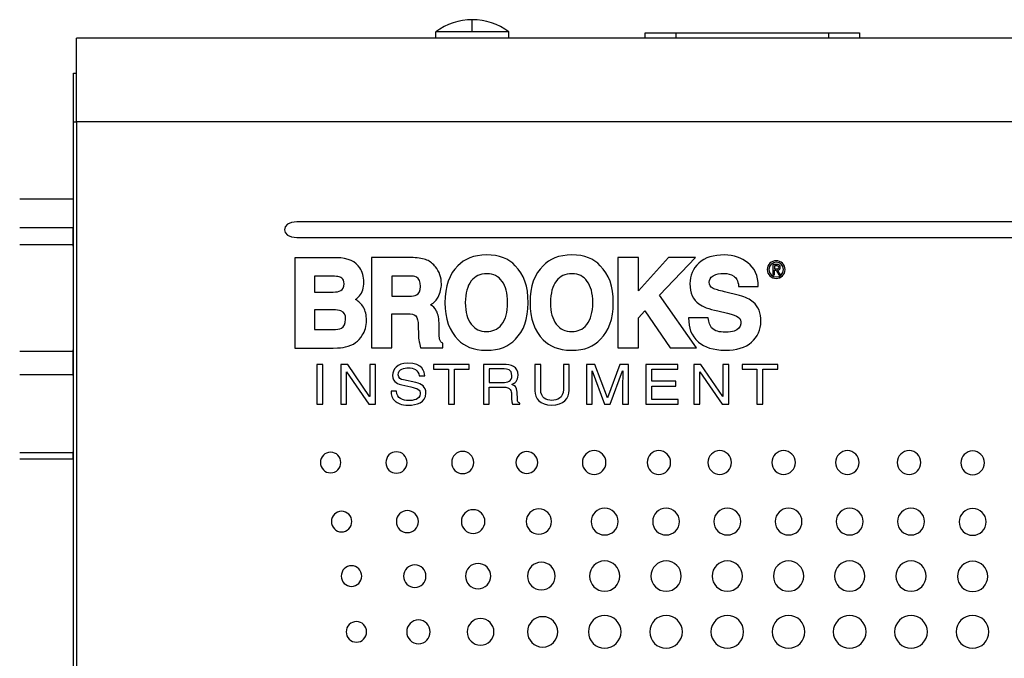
# Model space of a CAD drawing. Header units: millimetres. Extents: x 74 to 405, y 57 to 255.
# Tile 10 of 42: x 147 to 188, y 157 to 184. Entities that reach past the tile are written whole.
import ezdxf

# ---------------------------------------------------------------- set-up
doc = ezdxf.new("R2010")
doc.units = ezdxf.units.MM

msp = doc.modelspace()

# ---------------------------------------------------------------- linework, layer by layer
at = {"color": 7, "linetype": 'Continuous', "lineweight": 25}
for p, q in [((165.591, 183.007), (165.591, 183.515)), ((225.281, 182.74), (149.081, 182.74)), ((149.081, 179.248), (149.081, 182.74)), ((165.591, 183.007), (164.067, 183.007)), ((164.067, 182.74), (164.067, 183.007)), ((167.115, 183.007), (165.591, 183.007)), ((167.115, 182.74), (167.115, 183.007)), ((172.803, 182.973), (174.083, 182.973)), ((172.803, 182.74), (172.803, 182.973)), ((174.083, 182.973), (180.463, 182.973)), ((174.083, 182.973), (174.083, 182.74)), ((180.463, 182.973), (181.743, 182.973)), ((180.463, 182.74), (180.463, 182.973)), ((181.743, 182.973), (181.743, 182.74)), ((148.954, 181.28), (149.081, 181.28)), ((148.954, 179.248), (148.954, 181.28)), ((148.954, 132.766), (148.954, 179.248)), ((148.954, 179.248), (149.081, 179.248)), ((225.281, 179.248), (149.081, 179.248)), ((149.081, 179.248), (149.081, 126.987)), ((148.947, 176.034), (146.715, 176.034)), ((215.007, 175.083), (158.275, 175.083)), ((146.715, 174.848), (148.947, 174.848)), ((148.947, 174.119), (148.947, 174.848)), ((148.947, 174.119), (146.715, 174.119)), ((148.954, 174.004), (148.947, 174.119)), ((158.275, 174.426), (215.007, 174.426)), ((158.183, 173.587), (158.185, 169.819)), ((159.929, 173.587), (158.183, 173.587)), ((163.118, 173.589), (161.384, 173.588)), ((161.384, 173.588), (161.385, 169.82)), ((172.519, 173.591), (171.664, 173.588)), ((171.664, 173.588), (171.664, 169.825)), ((172.519, 172.201), (172.519, 173.591)), ((173.768, 173.588), (172.519, 172.201)), ((173.398, 172.021), (174.897, 173.588)), ((174.897, 173.588), (173.768, 173.588)), ((178.285, 173.304), (178.122, 173.304)), ((178.122, 173.304), (178.122, 172.878)), ((178.122, 172.878), (178.187, 172.878)), ((178.275, 173.249), (178.187, 173.249)), ((178.187, 173.249), (178.187, 173.117)), ((178.187, 173.117), (178.264, 173.117)), ((178.187, 173.063), (178.261, 173.063)), ((178.187, 172.878), (178.187, 173.063)), ((178.261, 173.063), (178.374, 172.878)), ((178.446, 172.878), (178.325, 173.066)), ((178.374, 172.878), (178.446, 172.878)), ((159.011, 172.82), (159.011, 172.154)), ((159.691, 172.82), (159.011, 172.82)), ((162.239, 172.822), (162.238, 171.984)), ((162.968, 172.822), (162.239, 172.822)), ((159.011, 172.154), (159.79, 172.154)), ((176.741, 172.005), (176.108, 172.163)), ((176.696, 172.378), (177.519, 172.378)), ((162.238, 171.984), (162.948, 171.984)), ((174.944, 169.825), (173.398, 172.021)), ((159.787, 171.416), (159.012, 171.416)), ((159.012, 171.416), (159.013, 170.585)), ((162.238, 171.246), (162.863, 171.247)), ((162.238, 169.82), (162.238, 171.246)), ((172.519, 171.08), (172.793, 171.365)), ((172.793, 171.365), (173.837, 169.825)), ((175.828, 171.363), (176.237, 171.269)), ((172.519, 169.825), (172.519, 171.08)), ((175.434, 171.072), (174.612, 171.074)), ((159.013, 170.585), (159.786, 170.585)), ((163.338, 170.722), (163.343, 170.395)), ((164.205, 170.523), (164.205, 170.769)), ((164.355, 169.821), (164.355, 170.016)), ((146.715, 169.693), (148.947, 169.693)), ((148.947, 169.693), (148.954, 169.808)), ((148.947, 168.696), (148.947, 169.693)), ((158.185, 169.819), (159.793, 169.819)), ((161.385, 169.82), (162.238, 169.82)), ((163.435, 169.822), (164.355, 169.821)), ((171.664, 169.825), (172.519, 169.825)), ((173.837, 169.825), (174.944, 169.825)), ((159.351, 169.138), (159.104, 169.138)), ((159.104, 169.138), (159.104, 167.478)), ((159.351, 167.478), (159.351, 169.138)), ((160.396, 169.138), (160.104, 169.138)), ((160.104, 169.138), (160.104, 167.478)), ((160.343, 167.478), (160.343, 168.819)), ((160.343, 168.819), (160.348, 168.819)), ((160.348, 168.819), (161.277, 167.478)), ((161.31, 167.797), (160.396, 169.138)), ((161.554, 169.138), (161.315, 169.138)), ((161.315, 169.138), (161.315, 167.797)), ((161.554, 167.478), (161.554, 169.138)), ((165.462, 169.138), (163.979, 169.138)), ((163.979, 169.138), (163.979, 168.94)), ((163.979, 168.94), (164.597, 168.94)), ((164.597, 168.94), (164.597, 167.478)), ((164.844, 167.478), (164.844, 168.94)), ((164.844, 168.94), (165.462, 168.94)), ((165.462, 168.94), (165.462, 169.138)), ((166.897, 169.138), (166.052, 169.138)), ((166.052, 169.138), (166.052, 167.478)), ((166.915, 168.946), (166.299, 168.946)), ((166.299, 168.946), (166.299, 168.382)), ((168.444, 169.138), (168.197, 169.138)), ((168.197, 169.138), (168.197, 168.03)), ((168.444, 168.093), (168.444, 169.138)), ((169.634, 169.138), (169.388, 169.138)), ((169.388, 169.138), (169.388, 168.088)), ((169.634, 168.061), (169.634, 169.138)), ((170.703, 169.138), (170.349, 169.138)), ((170.349, 169.138), (170.349, 167.478)), ((170.583, 168.87), (170.589, 168.87)), ((170.589, 168.87), (171.102, 167.478)), ((171.225, 167.734), (170.703, 169.138)), ((171.749, 169.138), (171.23, 167.734)), ((171.347, 167.478), (171.861, 168.872)), ((172.1, 169.138), (171.749, 169.138)), ((171.861, 168.872), (171.866, 168.872)), ((172.1, 167.478), (172.1, 169.138)), ((172.832, 169.138), (172.832, 167.478)), ((174.163, 169.138), (172.832, 169.138)), ((173.079, 168.431), (173.079, 168.94)), ((173.079, 168.94), (174.163, 168.94)), ((174.163, 168.94), (174.163, 169.138)), ((175.128, 169.138), (174.835, 169.138)), ((174.835, 169.138), (174.835, 167.478)), ((175.074, 167.478), (175.074, 168.819)), ((175.074, 168.819), (175.079, 168.819)), ((175.079, 168.819), (176.008, 167.478)), ((176.041, 167.797), (175.128, 169.138)), ((176.285, 169.138), (176.046, 169.138)), ((176.046, 169.138), (176.046, 167.797)), ((176.285, 167.478), (176.285, 169.138)), ((176.845, 169.138), (176.845, 168.94)), ((178.328, 169.138), (176.845, 169.138)), ((176.845, 168.94), (177.463, 168.94)), ((177.463, 168.94), (177.463, 167.478)), ((177.71, 168.94), (178.328, 168.94)), ((177.71, 167.478), (177.71, 168.94)), ((178.328, 168.94), (178.328, 169.138)), ((148.947, 168.696), (146.715, 168.696)), ((148.954, 168.612), (148.947, 168.696)), ((163.241, 168.379), (162.719, 168.488)), ((163.373, 168.653), (163.605, 168.653)), ((166.299, 168.382), (166.871, 168.382)), ((170.589, 167.478), (170.589, 168.458)), ((171.861, 168.458), (171.861, 167.478)), ((174.08, 168.431), (173.079, 168.431)), ((174.08, 168.232), (174.08, 168.431)), ((162.434, 168.014), (162.203, 168.014)), ((162.653, 168.278), (163.027, 168.199)), ((166.299, 167.478), (166.299, 168.19)), ((166.299, 168.19), (166.897, 168.19)), ((167.477, 167.681), (167.462, 167.982)), ((173.079, 167.676), (173.079, 168.232)), ((173.079, 168.232), (174.08, 168.232)), ((161.315, 167.797), (161.31, 167.797)), ((171.23, 167.734), (171.225, 167.734)), ((174.181, 167.676), (173.079, 167.676)), ((174.181, 167.478), (174.181, 167.676)), ((176.046, 167.797), (176.041, 167.797)), ((159.104, 167.478), (159.351, 167.478)), ((160.104, 167.478), (160.343, 167.478)), ((161.277, 167.478), (161.554, 167.478)), ((164.597, 167.478), (164.844, 167.478)), ((166.052, 167.478), (166.299, 167.478)), ((167.266, 167.478), (167.569, 167.478)), ((167.569, 167.478), (167.569, 167.515)), ((170.349, 167.478), (170.589, 167.478)), ((171.102, 167.478), (171.347, 167.478)), ((171.861, 167.478), (172.1, 167.478)), ((172.832, 167.478), (174.181, 167.478)), ((174.835, 167.478), (175.074, 167.478)), ((176.008, 167.478), (176.285, 167.478)), ((177.463, 167.478), (177.71, 167.478)), ((148.947, 165.456), (148.954, 165.54)), ((146.715, 165.456), (148.947, 165.456)), ((148.947, 165.189), (146.715, 165.189)), ((148.947, 165.189), (148.947, 165.456))]:
    msp.add_line(p, q, dxfattribs=at)
for start, end in [(90, 126.8699), (53.1301, 90)]:
    msp.add_arc((165.591, 180.975), 2.54, start, end, dxfattribs=at)
for points in [[(158.275, 175.083), (157.578, 175.083), (157.578, 174.426), (158.275, 174.426)], [(166.186, 173.701), (165.647, 173.7), (165.26, 173.536), (164.991, 173.248)], [(167.379, 173.251), (167.116, 173.534), (166.725, 173.704), (166.186, 173.701)], [(169.736, 173.701), (169.197, 173.7), (168.81, 173.536), (168.541, 173.248)], [(170.929, 173.251), (170.666, 173.534), (170.275, 173.704), (169.736, 173.701)], [(176.108, 173.699), (175.655, 173.699), (175.305, 173.605), (175.034, 173.358)], [(177.087, 173.375), (176.825, 173.578), (176.504, 173.699), (176.108, 173.699)], [(160.901, 173.16), (160.724, 173.422), (160.424, 173.577), (159.929, 173.587)], [(163.693, 173.489), (163.564, 173.548), (163.356, 173.584), (163.118, 173.589)], [(164.054, 173.207), (163.966, 173.321), (163.829, 173.432), (163.693, 173.489)], [(175.034, 173.358), (174.797, 173.141), (174.668, 172.83), (174.668, 172.504)], [(177.519, 172.378), (177.521, 172.842), (177.356, 173.165), (177.087, 173.375)], [(178.265, 173.399), (178.096, 173.399), (177.964, 173.267), (177.964, 173.092)], [(178.564, 173.092), (178.564, 173.267), (178.432, 173.399), (178.265, 173.399)], [(178.435, 173.183), (178.435, 173.267), (178.385, 173.304), (178.285, 173.304)], [(161.066, 172.569), (161.069, 172.792), (161.008, 173.006), (160.901, 173.16)], [(164.238, 172.876), (164.197, 172.988), (164.127, 173.115), (164.054, 173.207)], [(164.302, 172.486), (164.302, 172.629), (164.281, 172.765), (164.238, 172.876)], [(164.991, 173.248), (164.638, 172.915), (164.443, 172.39), (164.447, 171.71)], [(166.203, 172.92), (165.895, 172.919), (165.714, 172.816), (165.547, 172.617)], [(166.838, 172.599), (166.665, 172.819), (166.485, 172.909), (166.203, 172.92)], [(167.92, 171.71), (167.924, 172.377), (167.736, 172.908), (167.379, 173.251)], [(168.541, 173.248), (168.188, 172.915), (167.993, 172.39), (167.997, 171.71)], [(169.753, 172.92), (169.445, 172.919), (169.263, 172.816), (169.097, 172.617)], [(170.388, 172.599), (170.215, 172.819), (170.035, 172.909), (169.753, 172.92)], [(171.47, 171.71), (171.474, 172.377), (171.286, 172.908), (170.929, 173.251)], [(175.632, 172.836), (175.788, 172.917), (175.9, 172.933), (176.092, 172.932)], [(176.092, 172.932), (176.272, 172.919), (176.353, 172.902), (176.493, 172.821)], [(177.964, 173.092), (177.964, 172.914), (178.096, 172.783), (178.265, 172.783)], [(178.264, 173.117), (178.319, 173.117), (178.368, 173.121), (178.368, 173.187)], [(178.265, 172.783), (178.432, 172.783), (178.564, 172.914), (178.564, 173.092)], [(178.368, 173.187), (178.368, 173.24), (178.32, 173.249), (178.275, 173.249)], [(178.325, 173.066), (178.387, 173.073), (178.435, 173.107), (178.435, 173.183)], [(159.987, 172.796), (159.905, 172.813), (159.804, 172.82), (159.691, 172.82)], [(160.084, 172.771), (160.049, 172.783), (160.024, 172.789), (159.987, 172.796)], [(160.146, 172.737), (160.122, 172.755), (160.102, 172.764), (160.084, 172.771)], [(160.11, 172.22), (160.203, 172.278), (160.232, 172.341), (160.241, 172.496)], [(160.241, 172.496), (160.233, 172.63), (160.211, 172.678), (160.146, 172.737)], [(160.891, 172), (161.002, 172.133), (161.068, 172.334), (161.066, 172.569)], [(163.259, 172.774), (163.173, 172.81), (163.119, 172.819), (162.968, 172.822)], [(163.435, 172.387), (163.427, 172.604), (163.373, 172.708), (163.259, 172.774)], [(164.169, 171.945), (164.253, 172.112), (164.304, 172.311), (164.302, 172.486)], [(165.547, 172.617), (165.378, 172.388), (165.311, 172.12), (165.3, 171.712)], [(167.065, 171.708), (167.065, 172.114), (166.982, 172.397), (166.838, 172.599)], [(169.097, 172.617), (168.928, 172.388), (168.861, 172.12), (168.85, 171.712)], [(170.615, 171.708), (170.615, 172.114), (170.532, 172.397), (170.388, 172.599)], [(174.668, 172.504), (174.665, 172.112), (174.802, 171.828), (175.044, 171.656)], [(175.475, 172.572), (175.486, 172.668), (175.509, 172.746), (175.632, 172.836)], [(175.633, 172.307), (175.506, 172.385), (175.48, 172.436), (175.475, 172.572)], [(176.493, 172.821), (176.601, 172.734), (176.677, 172.664), (176.696, 172.378)], [(159.79, 172.154), (159.945, 172.156), (159.999, 172.17), (160.11, 172.22)], [(163.266, 172.034), (163.369, 172.091), (163.429, 172.184), (163.435, 172.387)], [(176.108, 172.163), (175.873, 172.221), (175.713, 172.269), (175.633, 172.307)], [(160.718, 171.841), (160.787, 171.887), (160.853, 171.952), (160.891, 172)], [(161.047, 171.521), (160.966, 171.665), (160.859, 171.766), (160.718, 171.841)], [(162.948, 171.984), (163.103, 171.985), (163.187, 171.999), (163.266, 172.034)], [(163.85, 171.62), (164.019, 171.721), (164.095, 171.811), (164.169, 171.945)], [(164.447, 171.71), (164.443, 171.05), (164.646, 170.512), (164.999, 170.166)], [(165.3, 171.712), (165.309, 171.297), (165.375, 171.037), (165.543, 170.812)], [(166.815, 170.796), (166.984, 171.017), (167.065, 171.301), (167.065, 171.708)], [(167.388, 170.187), (167.733, 170.527), (167.916, 171.019), (167.92, 171.71)], [(167.997, 171.71), (167.993, 171.05), (168.196, 170.512), (168.549, 170.166)], [(168.85, 171.712), (168.859, 171.297), (168.925, 171.037), (169.093, 170.812)], [(170.365, 170.796), (170.534, 171.017), (170.615, 171.301), (170.615, 171.708)], [(170.938, 170.187), (171.283, 170.527), (171.466, 171.019), (171.47, 171.71)], [(175.044, 171.656), (175.186, 171.549), (175.457, 171.449), (175.828, 171.363)], [(177.305, 171.736), (177.174, 171.85), (176.979, 171.939), (176.741, 172.005)], [(177.626, 170.922), (177.637, 171.285), (177.521, 171.551), (177.305, 171.736)], [(160.111, 171.366), (160.027, 171.402), (159.937, 171.414), (159.787, 171.416)], [(160.308, 171.016), (160.308, 171.204), (160.245, 171.307), (160.111, 171.366)], [(161.177, 170.98), (161.177, 171.188), (161.133, 171.374), (161.047, 171.521)], [(162.863, 171.247), (163.071, 171.241), (163.151, 171.223), (163.234, 171.161)], [(164.1, 171.359), (164.037, 171.487), (163.933, 171.572), (163.85, 171.62)], [(164.205, 170.769), (164.205, 171.024), (164.169, 171.236), (164.1, 171.359)], [(176.237, 171.269), (176.471, 171.213), (176.585, 171.171), (176.685, 171.106)], [(160.131, 170.647), (160.238, 170.72), (160.3, 170.808), (160.308, 171.016)], [(161.001, 170.349), (161.109, 170.521), (161.178, 170.727), (161.177, 170.98)], [(163.234, 171.161), (163.307, 171.075), (163.334, 170.962), (163.338, 170.722)], [(174.612, 171.074), (174.606, 170.652), (174.707, 170.346), (175.026, 170.067)], [(175.569, 170.663), (175.494, 170.758), (175.458, 170.867), (175.434, 171.072)], [(176.789, 170.831), (176.771, 170.689), (176.696, 170.593), (176.509, 170.525)], [(176.685, 171.106), (176.779, 171.034), (176.806, 170.95), (176.789, 170.831)], [(177.229, 170.064), (177.484, 170.284), (177.626, 170.589), (177.626, 170.922)], [(159.786, 170.585), (159.939, 170.584), (160.045, 170.604), (160.131, 170.647)], [(164.226, 170.187), (164.213, 170.246), (164.205, 170.357), (164.205, 170.523)], [(165.543, 170.812), (165.718, 170.605), (165.903, 170.507), (166.193, 170.502)], [(166.193, 170.502), (166.437, 170.514), (166.635, 170.579), (166.815, 170.796)], [(169.093, 170.812), (169.268, 170.605), (169.453, 170.507), (169.743, 170.502)], [(169.743, 170.502), (169.987, 170.514), (170.185, 170.579), (170.365, 170.796)], [(176.139, 170.476), (175.887, 170.482), (175.706, 170.518), (175.569, 170.663)], [(176.509, 170.525), (176.414, 170.496), (176.314, 170.481), (176.139, 170.476)], [(160.307, 169.864), (160.46, 169.898), (160.607, 169.954), (160.72, 170.043)], [(160.72, 170.043), (160.827, 170.118), (160.932, 170.233), (161.001, 170.349)], [(163.343, 170.395), (163.343, 170.288), (163.355, 170.183), (163.373, 170.081)], [(163.373, 170.081), (163.382, 170.032), (163.414, 169.902), (163.435, 169.822)], [(164.355, 170.016), (164.286, 170.062), (164.245, 170.093), (164.226, 170.187)], [(164.999, 170.166), (165.262, 169.888), (165.631, 169.735), (166.167, 169.725)], [(166.167, 169.725), (166.743, 169.723), (167.105, 169.886), (167.388, 170.187)], [(168.549, 170.166), (168.812, 169.888), (169.181, 169.735), (169.717, 169.725)], [(169.717, 169.725), (170.293, 169.723), (170.655, 169.886), (170.938, 170.187)], [(175.026, 170.067), (175.287, 169.853), (175.621, 169.731), (176.15, 169.725)], [(176.15, 169.725), (176.6, 169.722), (176.984, 169.839), (177.229, 170.064)], [(159.793, 169.819), (160.059, 169.821), (160.154, 169.834), (160.307, 169.864)], [(162.892, 169.182), (162.45, 169.182), (162.264, 168.928), (162.264, 168.669)], [(163.605, 168.653), (163.595, 168.835), (163.531, 169.182), (162.892, 169.182)], [(162.503, 168.699), (162.503, 168.951), (162.765, 168.99), (162.92, 168.99)], [(162.92, 168.99), (163.126, 168.99), (163.36, 168.909), (163.373, 168.653)], [(167.497, 168.692), (167.497, 169.043), (167.197, 169.138), (166.897, 169.138)], [(167.243, 168.669), (167.243, 168.925), (167.037, 168.946), (166.915, 168.946)], [(170.589, 168.458), (170.589, 168.507), (170.583, 168.717), (170.583, 168.87)], [(171.866, 168.872), (171.866, 168.717), (171.861, 168.507), (171.861, 168.458)], [(162.264, 168.669), (162.264, 168.379), (162.534, 168.303), (162.653, 168.278)], [(162.719, 168.488), (162.612, 168.511), (162.503, 168.558), (162.503, 168.699)], [(163.656, 167.936), (163.656, 168.199), (163.477, 168.329), (163.241, 168.379)], [(166.871, 168.382), (167.052, 168.382), (167.243, 168.424), (167.243, 168.669)], [(167.243, 168.294), (167.36, 168.357), (167.497, 168.446), (167.497, 168.692)], [(162.203, 168.014), (162.203, 167.859), (162.233, 167.72), (162.389, 167.593)], [(162.938, 167.626), (162.704, 167.626), (162.434, 167.713), (162.434, 168.014)], [(163.027, 168.199), (163.327, 168.134), (163.416, 168.079), (163.416, 167.906)], [(166.897, 168.19), (167.192, 168.19), (167.222, 168.03), (167.222, 167.894)], [(167.462, 167.982), (167.452, 168.213), (167.347, 168.255), (167.243, 168.294)], [(168.197, 168.03), (168.197, 167.72), (168.408, 167.434), (168.899, 167.434)], [(168.907, 167.633), (168.686, 167.633), (168.444, 167.732), (168.444, 168.093)], [(168.899, 167.434), (169.4, 167.434), (169.634, 167.72), (169.634, 168.061)], [(169.388, 168.088), (169.388, 167.727), (169.133, 167.633), (168.907, 167.633)], [(162.389, 167.593), (162.47, 167.526), (162.602, 167.434), (162.941, 167.434)], [(163.416, 167.906), (163.416, 167.667), (163.116, 167.626), (162.938, 167.626)], [(162.941, 167.434), (163.254, 167.434), (163.656, 167.542), (163.656, 167.936)], [(167.222, 167.894), (167.222, 167.831), (167.23, 167.579), (167.266, 167.478)], [(167.569, 167.515), (167.492, 167.554), (167.48, 167.589), (167.477, 167.681)]]:
    msp.add_open_spline(points, degree=3, dxfattribs=at)
for points, knots in [([(178.638, 173.092), (178.638, 173.304), (178.466, 173.46), (178.265, 173.46), (178.062, 173.46), (177.89, 173.304), (177.89, 173.092)], [0, 0, 0, 0, 1, 1, 1, 2, 2, 2, 2]), ([(177.89, 173.092), (177.89, 172.878), (178.062, 172.722), (178.265, 172.722), (178.466, 172.722), (178.638, 172.878), (178.638, 173.092)], [2, 2, 2, 2, 3, 3, 3, 4, 4, 4, 4]), ([(162.871, 165.042), (162.871, 165.289), (162.673, 165.489), (162.428, 165.489), (162.184, 165.489), (161.985, 165.289), (161.985, 165.042)], [0, 0, 0, 0, 1, 1, 1, 2, 2, 2, 2]), ([(165.649, 165.042), (165.649, 165.298), (165.444, 165.505), (165.191, 165.505), (164.938, 165.505), (164.732, 165.298), (164.732, 165.042)], [0, 0, 0, 0, 1, 1, 1, 2, 2, 2, 2]), ([(168.317, 165.042), (168.317, 165.295), (168.114, 165.5), (167.863, 165.5), (167.612, 165.5), (167.408, 165.295), (167.408, 165.042)], [0, 0, 0, 0, 1, 1, 1, 2, 2, 2, 2]), ([(171.165, 165.042), (171.165, 165.316), (170.945, 165.537), (170.674, 165.537), (170.403, 165.537), (170.182, 165.316), (170.182, 165.042)], [2, 2, 2, 2, 3, 3, 3, 4, 4, 4, 4]), ([(173.863, 165.042), (173.863, 165.316), (173.642, 165.537), (173.101, 165.537), (172.881, 165.316), (172.881, 165.042)], [2, 2, 2, 2, 3, 3, 4, 4, 4, 4]), ([(176.4, 165.042), (176.4, 165.316), (176.18, 165.537), (175.909, 165.537), (175.638, 165.537), (175.418, 165.316), (175.418, 165.042)], [2, 2, 2, 2, 3, 3, 3, 4, 4, 4, 4]), ([(179.064, 165.042), (179.064, 165.316), (178.844, 165.537), (178.573, 165.537), (178.302, 165.537), (178.082, 165.316), (178.082, 165.042)], [2, 2, 2, 2, 3, 3, 3, 4, 4, 4, 4]), ([(181.724, 165.042), (181.724, 165.316), (181.504, 165.537), (181.233, 165.537), (180.962, 165.537), (180.742, 165.316), (180.742, 165.042)], [2, 2, 2, 2, 3, 3, 3, 4, 4, 4, 4]), ([(184.298, 165.042), (184.298, 165.316), (184.078, 165.537), (183.536, 165.537), (183.316, 165.316), (183.316, 165.042)], [2, 2, 2, 2, 3, 3, 4, 4, 4, 4]), ([(186.948, 165.028), (186.948, 165.301), (186.728, 165.523), (186.457, 165.523), (186.186, 165.523), (185.966, 165.301), (185.966, 165.028)], [2, 2, 2, 2, 3, 3, 3, 4, 4, 4, 4]), ([(160.109, 165.042), (160.109, 165.28), (159.918, 165.472), (159.682, 165.472), (159.447, 165.472), (159.256, 165.28), (159.256, 165.042)], [2, 2, 2, 2, 3, 3, 3, 4, 4, 4, 4]), ([(159.256, 165.042), (159.256, 164.805), (159.447, 164.612), (159.682, 164.612), (159.918, 164.612), (160.109, 164.805), (160.109, 165.042)], [0, 0, 0, 0, 1, 1, 1, 2, 2, 2, 2]), ([(161.985, 165.042), (161.985, 164.796), (162.184, 164.596), (162.428, 164.596), (162.673, 164.596), (162.871, 164.796), (162.871, 165.042)], [2, 2, 2, 2, 3, 3, 3, 4, 4, 4, 4]), ([(164.732, 165.042), (164.732, 164.787), (164.938, 164.58), (165.191, 164.58), (165.444, 164.58), (165.649, 164.787), (165.649, 165.042)], [2, 2, 2, 2, 3, 3, 3, 4, 4, 4, 4]), ([(167.408, 165.042), (167.408, 164.79), (167.612, 164.584), (167.863, 164.584), (168.114, 164.584), (168.317, 164.79), (168.317, 165.042)], [2, 2, 2, 2, 3, 3, 3, 4, 4, 4, 4]), ([(170.182, 165.042), (170.182, 164.769), (170.403, 164.547), (170.674, 164.547), (170.945, 164.547), (171.165, 164.769), (171.165, 165.042)], [0, 0, 0, 0, 1, 1, 1, 2, 2, 2, 2]), ([(172.881, 165.042), (172.881, 164.769), (173.101, 164.547), (173.642, 164.547), (173.863, 164.769), (173.863, 165.042)], [0, 0, 0, 0, 1, 1, 2, 2, 2, 2]), ([(175.418, 165.042), (175.418, 164.769), (175.638, 164.547), (175.909, 164.547), (176.18, 164.547), (176.4, 164.769), (176.4, 165.042)], [0, 0, 0, 0, 1, 1, 1, 2, 2, 2, 2]), ([(178.082, 165.042), (178.082, 164.769), (178.302, 164.547), (178.573, 164.547), (178.844, 164.547), (179.064, 164.769), (179.064, 165.042)], [0, 0, 0, 0, 1, 1, 1, 2, 2, 2, 2]), ([(180.742, 165.042), (180.742, 164.769), (180.962, 164.547), (181.233, 164.547), (181.504, 164.547), (181.724, 164.769), (181.724, 165.042)], [0, 0, 0, 0, 1, 1, 1, 2, 2, 2, 2]), ([(183.316, 165.042), (183.316, 164.769), (183.536, 164.547), (184.078, 164.547), (184.298, 164.769), (184.298, 165.042)], [0, 0, 0, 0, 1, 1, 2, 2, 2, 2]), ([(185.966, 165.028), (185.966, 164.755), (186.186, 164.533), (186.457, 164.533), (186.728, 164.533), (186.948, 164.755), (186.948, 165.028)], [0, 0, 0, 0, 1, 1, 1, 2, 2, 2, 2]), ([(163.342, 162.58), (163.342, 162.835), (163.136, 163.042), (162.883, 163.042), (162.63, 163.042), (162.424, 162.835), (162.424, 162.58)], [2, 2, 2, 2, 3, 3, 3, 4, 4, 4, 4]), ([(166.117, 162.58), (166.117, 162.853), (165.897, 163.075), (165.626, 163.075), (165.355, 163.075), (165.135, 162.853), (165.135, 162.58)], [2, 2, 2, 2, 3, 3, 3, 4, 4, 4, 4]), ([(168.896, 162.58), (168.896, 162.871), (168.66, 163.107), (168.369, 163.107), (168.077, 163.107), (167.841, 162.871), (167.841, 162.58)], [2, 2, 2, 2, 3, 3, 3, 4, 4, 4, 4]), ([(171.671, 162.58), (171.671, 162.889), (171.42, 163.139), (171.111, 163.139), (170.802, 163.139), (170.551, 162.889), (170.551, 162.58)], [2, 2, 2, 2, 3, 3, 3, 4, 4, 4, 4]), ([(174.233, 162.58), (174.233, 162.889), (173.982, 163.139), (173.673, 163.139), (173.364, 163.139), (173.113, 162.889), (173.113, 162.58)], [2, 2, 2, 2, 3, 3, 3, 4, 4, 4, 4]), ([(176.786, 162.58), (176.786, 162.889), (176.535, 163.139), (176.226, 163.139), (175.917, 163.139), (175.666, 162.889), (175.666, 162.58)], [2, 2, 2, 2, 3, 3, 3, 4, 4, 4, 4]), ([(179.34, 162.58), (179.34, 162.889), (179.089, 163.139), (178.78, 163.139), (178.471, 163.139), (178.22, 162.889), (178.22, 162.58)], [2, 2, 2, 2, 3, 3, 3, 4, 4, 4, 4]), ([(181.888, 162.58), (181.888, 162.889), (181.638, 163.139), (181.328, 163.139), (181.019, 163.139), (180.769, 162.889), (180.769, 162.58)], [2, 2, 2, 2, 3, 3, 3, 4, 4, 4, 4]), ([(184.446, 162.58), (184.446, 162.889), (184.196, 163.139), (183.886, 163.139), (183.577, 163.139), (183.327, 162.889), (183.327, 162.58)], [2, 2, 2, 2, 3, 3, 3, 4, 4, 4, 4]), ([(187.017, 162.566), (187.017, 162.875), (186.766, 163.125), (186.457, 163.125), (186.148, 163.125), (185.897, 162.875), (185.897, 162.566)], [0, 0, 0, 0, 1, 1, 1, 2, 2, 2, 2]), ([(160.567, 162.58), (160.567, 162.817), (160.375, 163.009), (160.14, 163.009), (159.905, 163.009), (159.713, 162.817), (159.713, 162.58)], [0, 0, 0, 0, 1, 1, 1, 2, 2, 2, 2]), ([(159.713, 162.58), (159.713, 162.342), (159.905, 162.149), (160.14, 162.149), (160.375, 162.149), (160.567, 162.342), (160.567, 162.58)], [2, 2, 2, 2, 3, 3, 3, 4, 4, 4, 4]), ([(162.424, 162.58), (162.424, 162.324), (162.63, 162.117), (162.883, 162.117), (163.136, 162.117), (163.342, 162.324), (163.342, 162.58)], [0, 0, 0, 0, 1, 1, 1, 2, 2, 2, 2]), ([(165.135, 162.58), (165.135, 162.307), (165.355, 162.085), (165.626, 162.085), (165.897, 162.085), (166.117, 162.307), (166.117, 162.58)], [0, 0, 0, 0, 1, 1, 1, 2, 2, 2, 2]), ([(167.841, 162.58), (167.841, 162.288), (168.077, 162.052), (168.369, 162.052), (168.66, 162.052), (168.896, 162.288), (168.896, 162.58)], [0, 0, 0, 0, 1, 1, 1, 2, 2, 2, 2]), ([(170.551, 162.58), (170.551, 162.271), (170.802, 162.02), (171.111, 162.02), (171.42, 162.02), (171.671, 162.271), (171.671, 162.58)], [0, 0, 0, 0, 1, 1, 1, 2, 2, 2, 2]), ([(173.113, 162.58), (173.113, 162.271), (173.364, 162.02), (173.673, 162.02), (173.982, 162.02), (174.233, 162.271), (174.233, 162.58)], [0, 0, 0, 0, 1, 1, 1, 2, 2, 2, 2]), ([(175.666, 162.58), (175.666, 162.271), (175.917, 162.02), (176.226, 162.02), (176.535, 162.02), (176.786, 162.271), (176.786, 162.58)], [0, 0, 0, 0, 1, 1, 1, 2, 2, 2, 2]), ([(178.22, 162.58), (178.22, 162.271), (178.471, 162.02), (178.78, 162.02), (179.089, 162.02), (179.34, 162.271), (179.34, 162.58)], [0, 0, 0, 0, 1, 1, 1, 2, 2, 2, 2]), ([(180.769, 162.58), (180.769, 162.271), (181.019, 162.02), (181.328, 162.02), (181.638, 162.02), (181.888, 162.271), (181.888, 162.58)], [0, 0, 0, 0, 1, 1, 1, 2, 2, 2, 2]), ([(183.327, 162.58), (183.327, 162.271), (183.577, 162.02), (183.886, 162.02), (184.196, 162.02), (184.446, 162.271), (184.446, 162.58)], [0, 0, 0, 0, 1, 1, 1, 2, 2, 2, 2]), ([(185.897, 162.566), (185.897, 162.257), (186.148, 162.006), (186.457, 162.006), (186.766, 162.006), (187.017, 162.257), (187.017, 162.566)], [2, 2, 2, 2, 3, 3, 3, 4, 4, 4, 4]), ([(160.978, 160.305), (160.978, 160.543), (160.787, 160.735), (160.551, 160.735), (160.315, 160.735), (160.124, 160.543), (160.124, 160.305)], [0, 0, 0, 0, 1, 1, 1, 2, 2, 2, 2]), ([(163.658, 160.305), (163.658, 160.565), (163.449, 160.776), (163.191, 160.776), (162.933, 160.776), (162.724, 160.565), (162.724, 160.305)], [2, 2, 2, 2, 3, 3, 3, 4, 4, 4, 4]), ([(166.359, 160.305), (166.359, 160.597), (166.122, 160.833), (165.831, 160.833), (165.54, 160.833), (165.304, 160.597), (165.304, 160.305)], [2, 2, 2, 2, 3, 3, 3, 4, 4, 4, 4]), ([(169.047, 160.305), (169.047, 160.623), (168.79, 160.881), (168.471, 160.881), (168.153, 160.881), (167.895, 160.623), (167.895, 160.305)], [2, 2, 2, 2, 3, 3, 3, 4, 4, 4, 4]), ([(171.744, 160.305), (171.744, 160.655), (171.461, 160.938), (171.111, 160.938), (170.762, 160.938), (170.478, 160.655), (170.478, 160.305)], [0, 0, 0, 0, 1, 1, 1, 2, 2, 2, 2]), ([(174.306, 160.305), (174.306, 160.655), (174.023, 160.938), (173.673, 160.938), (173.324, 160.938), (173.041, 160.655), (173.041, 160.305)], [0, 0, 0, 0, 1, 1, 1, 2, 2, 2, 2]), ([(176.859, 160.305), (176.859, 160.655), (176.575, 160.938), (176.226, 160.938), (175.877, 160.938), (175.593, 160.655), (175.593, 160.305)], [0, 0, 0, 0, 1, 1, 1, 2, 2, 2, 2]), ([(179.413, 160.305), (179.413, 160.655), (179.129, 160.938), (178.78, 160.938), (178.431, 160.938), (178.147, 160.655), (178.147, 160.305)], [0, 0, 0, 0, 1, 1, 1, 2, 2, 2, 2]), ([(181.962, 160.305), (181.962, 160.655), (181.678, 160.938), (181.329, 160.938), (180.979, 160.938), (180.696, 160.655), (180.696, 160.305)], [0, 0, 0, 0, 1, 1, 1, 2, 2, 2, 2]), ([(184.52, 160.305), (184.52, 160.655), (184.236, 160.938), (183.887, 160.938), (183.537, 160.938), (183.254, 160.655), (183.254, 160.305)], [0, 0, 0, 0, 1, 1, 1, 2, 2, 2, 2]), ([(187.09, 160.291), (187.09, 160.641), (186.806, 160.924), (186.457, 160.924), (186.107, 160.924), (185.824, 160.641), (185.824, 160.291)], [0, 0, 0, 0, 1, 1, 1, 2, 2, 2, 2]), ([(160.124, 160.305), (160.124, 160.068), (160.315, 159.875), (160.551, 159.875), (160.787, 159.875), (160.978, 160.068), (160.978, 160.305)], [2, 2, 2, 2, 3, 3, 3, 4, 4, 4, 4]), ([(162.724, 160.305), (162.724, 160.045), (162.933, 159.835), (163.191, 159.835), (163.449, 159.835), (163.658, 160.045), (163.658, 160.305)], [0, 0, 0, 0, 1, 1, 1, 2, 2, 2, 2]), ([(165.304, 160.305), (165.304, 160.014), (165.54, 159.778), (165.831, 159.778), (166.122, 159.778), (166.359, 160.014), (166.359, 160.305)], [0, 0, 0, 0, 1, 1, 1, 2, 2, 2, 2]), ([(167.895, 160.305), (167.895, 159.987), (168.153, 159.729), (168.471, 159.729), (168.79, 159.729), (169.047, 159.987), (169.047, 160.305)], [0, 0, 0, 0, 1, 1, 1, 2, 2, 2, 2]), ([(170.478, 160.305), (170.478, 159.956), (170.762, 159.672), (171.111, 159.672), (171.461, 159.672), (171.744, 159.956), (171.744, 160.305)], [2, 2, 2, 2, 3, 3, 3, 4, 4, 4, 4]), ([(173.041, 160.305), (173.041, 159.956), (173.324, 159.672), (173.673, 159.672), (174.023, 159.672), (174.306, 159.956), (174.306, 160.305)], [2, 2, 2, 2, 3, 3, 3, 4, 4, 4, 4]), ([(175.593, 160.305), (175.593, 159.956), (175.877, 159.672), (176.226, 159.672), (176.575, 159.672), (176.859, 159.956), (176.859, 160.305)], [2, 2, 2, 2, 3, 3, 3, 4, 4, 4, 4]), ([(178.147, 160.305), (178.147, 159.956), (178.431, 159.672), (178.78, 159.672), (179.129, 159.672), (179.413, 159.956), (179.413, 160.305)], [2, 2, 2, 2, 3, 3, 3, 4, 4, 4, 4]), ([(180.696, 160.305), (180.696, 159.956), (180.979, 159.672), (181.329, 159.672), (181.678, 159.672), (181.962, 159.956), (181.962, 160.305)], [2, 2, 2, 2, 3, 3, 3, 4, 4, 4, 4]), ([(183.254, 160.305), (183.254, 159.956), (183.537, 159.672), (183.887, 159.672), (184.236, 159.672), (184.52, 159.956), (184.52, 160.305)], [2, 2, 2, 2, 3, 3, 3, 4, 4, 4, 4]), ([(185.824, 160.291), (185.824, 159.941), (186.107, 159.658), (186.457, 159.658), (186.806, 159.658), (187.09, 159.941), (187.09, 160.291)], [2, 2, 2, 2, 3, 3, 3, 4, 4, 4, 4]), ([(166.494, 157.979), (166.494, 158.288), (166.243, 158.539), (165.934, 158.539), (165.625, 158.539), (165.374, 158.288), (165.374, 157.979)], [2, 2, 2, 2, 3, 3, 3, 4, 4, 4, 4]), ([(169.156, 157.979), (169.156, 158.329), (168.872, 158.612), (168.523, 158.612), (168.173, 158.612), (167.89, 158.329), (167.89, 157.979)], [2, 2, 2, 2, 3, 3, 3, 4, 4, 4, 4]), ([(171.793, 157.979), (171.793, 158.356), (171.488, 158.66), (171.111, 158.66), (170.735, 158.66), (170.43, 158.356), (170.43, 157.979)], [0, 0, 0, 0, 1, 1, 1, 2, 2, 2, 2]), ([(174.355, 157.979), (174.355, 158.356), (174.05, 158.66), (173.673, 158.66), (173.297, 158.66), (172.992, 158.356), (172.992, 157.979)], [0, 0, 0, 0, 1, 1, 1, 2, 2, 2, 2]), ([(176.907, 157.979), (176.907, 158.356), (176.603, 158.66), (176.226, 158.66), (175.849, 158.66), (175.544, 158.356), (175.544, 157.979)], [0, 0, 0, 0, 1, 1, 1, 2, 2, 2, 2]), ([(179.462, 157.979), (179.462, 158.356), (179.157, 158.66), (178.403, 158.66), (178.098, 158.356), (178.098, 157.979)], [0, 0, 0, 0, 1, 1, 2, 2, 2, 2]), ([(182.01, 157.979), (182.01, 158.356), (181.705, 158.66), (181.329, 158.66), (180.952, 158.66), (180.647, 158.356), (180.647, 157.979)], [0, 0, 0, 0, 1, 1, 1, 2, 2, 2, 2]), ([(184.568, 157.979), (184.568, 158.356), (184.263, 158.66), (183.887, 158.66), (183.51, 158.66), (183.205, 158.356), (183.205, 157.979)], [0, 0, 0, 0, 1, 1, 1, 2, 2, 2, 2]), ([(187.134, 157.979), (187.134, 158.356), (186.829, 158.66), (186.453, 158.66), (186.076, 158.66), (185.771, 158.356), (185.771, 157.979)], [0, 0, 0, 0, 1, 1, 1, 2, 2, 2, 2]), ([(161.183, 157.979), (161.183, 158.216), (160.992, 158.409), (160.757, 158.409), (160.521, 158.409), (160.33, 158.216), (160.33, 157.979)], [0, 0, 0, 0, 1, 1, 1, 2, 2, 2, 2]), ([(163.836, 157.979), (163.836, 158.252), (163.616, 158.474), (163.346, 158.474), (163.074, 158.474), (162.854, 158.252), (162.854, 157.979)], [2, 2, 2, 2, 3, 3, 3, 4, 4, 4, 4]), ([(160.33, 157.979), (160.33, 157.742), (160.521, 157.549), (160.757, 157.549), (160.992, 157.549), (161.183, 157.742), (161.183, 157.979)], [2, 2, 2, 2, 3, 3, 3, 4, 4, 4, 4]), ([(162.854, 157.979), (162.854, 157.706), (163.074, 157.484), (163.346, 157.484), (163.616, 157.484), (163.836, 157.706), (163.836, 157.979)], [0, 0, 0, 0, 1, 1, 1, 2, 2, 2, 2]), ([(165.374, 157.979), (165.374, 157.67), (165.625, 157.419), (165.934, 157.419), (166.243, 157.419), (166.494, 157.67), (166.494, 157.979)], [0, 0, 0, 0, 1, 1, 1, 2, 2, 2, 2]), ([(167.89, 157.979), (167.89, 157.629), (168.173, 157.346), (168.523, 157.346), (168.872, 157.346), (169.156, 157.629), (169.156, 157.979)], [0, 0, 0, 0, 1, 1, 1, 2, 2, 2, 2]), ([(170.43, 157.979), (170.43, 157.602), (170.735, 157.297), (171.111, 157.297), (171.488, 157.297), (171.793, 157.602), (171.793, 157.979)], [2, 2, 2, 2, 3, 3, 3, 4, 4, 4, 4]), ([(172.992, 157.979), (172.992, 157.602), (173.297, 157.297), (173.673, 157.297), (174.05, 157.297), (174.355, 157.602), (174.355, 157.979)], [2, 2, 2, 2, 3, 3, 3, 4, 4, 4, 4]), ([(175.544, 157.979), (175.544, 157.602), (175.849, 157.297), (176.226, 157.297), (176.603, 157.297), (176.907, 157.602), (176.907, 157.979)], [2, 2, 2, 2, 3, 3, 3, 4, 4, 4, 4]), ([(178.098, 157.979), (178.098, 157.602), (178.403, 157.297), (179.157, 157.297), (179.462, 157.602), (179.462, 157.979)], [2, 2, 2, 2, 3, 3, 4, 4, 4, 4]), ([(180.647, 157.979), (180.647, 157.602), (180.952, 157.297), (181.329, 157.297), (181.705, 157.297), (182.01, 157.602), (182.01, 157.979)], [2, 2, 2, 2, 3, 3, 3, 4, 4, 4, 4]), ([(183.205, 157.979), (183.205, 157.602), (183.51, 157.297), (183.887, 157.297), (184.263, 157.297), (184.568, 157.602), (184.568, 157.979)], [2, 2, 2, 2, 3, 3, 3, 4, 4, 4, 4]), ([(185.771, 157.979), (185.771, 157.602), (186.076, 157.297), (186.453, 157.297), (186.829, 157.297), (187.134, 157.602), (187.134, 157.979)], [2, 2, 2, 2, 3, 3, 3, 4, 4, 4, 4])]:
    msp.add_open_spline(points, degree=3, knots=knots, dxfattribs=at)

doc.saveas('drawing.dxf')
